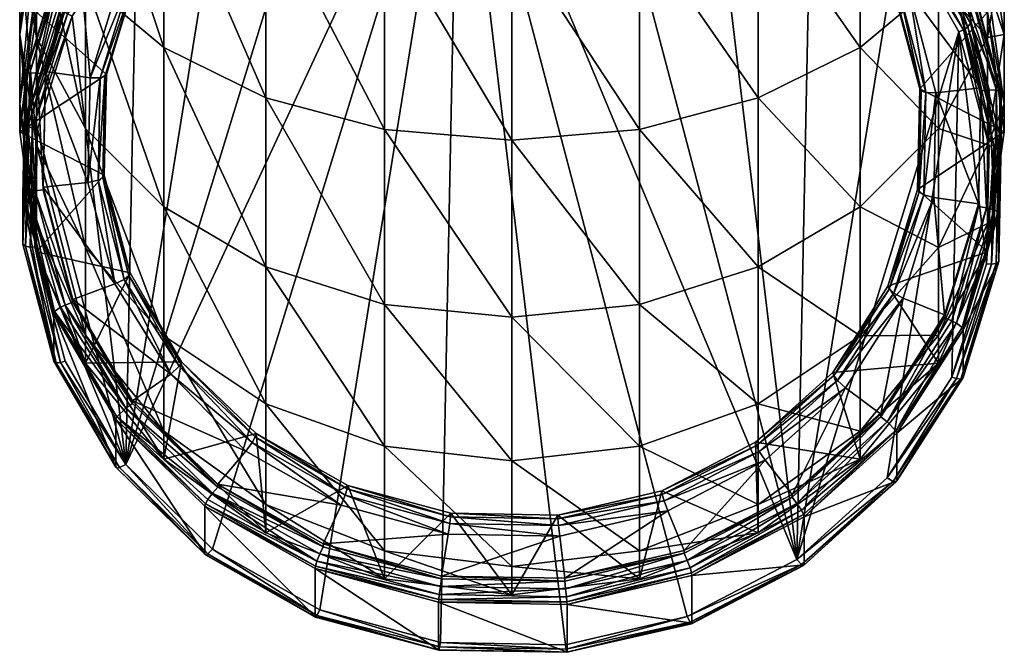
# Model space of a CAD drawing. Extents: x -0.021 to 0.183, y -0.158 to 0.132.
# Tile 1 of 256: x -0.012 to 0.012, y -0.158 to -0.142. Entities that reach past the tile are written whole.
import ezdxf

# ---------------------------------------------------------------- set-up
doc = ezdxf.new("R2010")
doc.units = 0
doc.layers.add('mesh', color=7, linetype='CONTINUOUS')

msp = doc.modelspace()

# ---------------------------------------------------------------- meshes
at = {"layer": 'mesh'}
mesh = msp.add_polyface(dxfattribs=at)
corners = [(-0.010102, -0.140987, 0.204974), (-0.010934, -0.143766, 0.205773), (-0.010102, -0.141056, 0.204786), (-0.010934, -0.143698, 0.205961), (-0.011154, -0.142256, 0.205861), (-0.009955, -0.138852, 0.206751), (-0.011154, -0.141572, 0.207741), (-0.009955, -0.139536, 0.204872), (-0.009955, -0.1376, 0.209437), (-0.011154, -0.140106, 0.210884), (-0.011563, -0.14449, 0.208803), (-0.011563, -0.142796, 0.212437), (-0.011154, -0.145485, 0.21399), (-0.011563, -0.140496, 0.215721), (-0.011154, -0.142875, 0.217717), (-0.011154, -0.138117, 0.213724), (-0.009955, -0.1359, 0.211864), (-0.009955, -0.145092, 0.219577), (-0.011154, -0.139658, 0.220935), (-0.009955, -0.141518, 0.223152), (-0.011563, -0.137661, 0.218556), (-0.011154, -0.135665, 0.216176), (-0.011154, -0.13593, 0.223545), (-0.009955, -0.137377, 0.226051), (-0.011563, -0.134377, 0.220855), (-0.009846, -0.143852, 0.206017), (-0.010286, -0.14098, 0.204759), (-0.011132, -0.143738, 0.205763), (-0.010561, -0.14097, 0.204436), (-0.011403, -0.143761, 0.20558), (-0.011429, -0.143799, 0.205465), (-0.010537, -0.140938, 0.204553), (-0.008943, -0.138449, 0.203518), (-0.008923, -0.138423, 0.203637), (-0.011314, -0.143734, 0.205694), (-0.010455, -0.140933, 0.204674), (-0.008853, -0.138436, 0.203765), (-0.008709, -0.138522, 0.203864), (-0.010561, -0.142133, 0.201241), (-0.008943, -0.139612, 0.200323), (-0.008709, -0.139891, 0.200105), (-0.010397, -0.142294, 0.201007), (-0.010286, -0.142349, 0.201), (-0.008853, -0.139761, 0.200126), (-0.010503, -0.14222, 0.201076), (-0.008728, -0.141414, 0.205555), (-0.009451, -0.143771, 0.206413)]
mesh.append_faces([[corners[k] for k in face] for face in [(0, 1, 2, 2), (3, 1, 0, 0), (4, 5, 6, 6), (7, 5, 4, 4), (8, 6, 5, 5), (9, 6, 8, 8), (9, 10, 6, 6), (11, 10, 9, 9), (12, 13, 14, 14), (11, 15, 13, 13), (9, 15, 11, 11), (9, 16, 15, 15), (8, 16, 9, 9), (17, 18, 19, 19), (14, 18, 17, 17), (14, 20, 18, 18), (13, 20, 14, 14), (13, 21, 20, 20), (15, 21, 13, 13), (19, 22, 23, 23), (18, 22, 19, 19), (20, 24, 18, 18), (25, 3, 0, 0), (1, 26, 2, 2), (1, 27, 26, 26), (28, 29, 30, 30), (28, 31, 29, 29), (32, 31, 28, 28), (32, 33, 31, 31), (31, 34, 29, 29), (31, 35, 34, 34), (33, 35, 31, 31), (33, 36, 35, 35), (36, 37, 35, 35), (35, 27, 34, 34), (35, 26, 27, 27), (37, 26, 35, 35), (38, 32, 28, 28), (39, 32, 38, 38), (40, 41, 42, 42), (43, 44, 41, 41), (43, 38, 44, 44), (43, 39, 38, 38), (45, 4, 46, 46), (45, 7, 4, 4)]])
mesh = msp.add_polyface(dxfattribs=at)
corners = [(0.007609, -0.136864, 0.203473), (0.007609, -0.136932, 0.203285), (0.009691, -0.138896, 0.204213), (0.009691, -0.138964, 0.204025), (0.008922, -0.143115, 0.225056), (0.006437, -0.139573, 0.229855), (0.008922, -0.13862, 0.228204), (0.006437, -0.144341, 0.226517), (0.003543, -0.140173, 0.230893), (0.003543, -0.145112, 0.227435), (0.000437, -0.140377, 0.231248), (0.006437, -0.134298, 0.232315), (0.003543, -0.134708, 0.233442), (0.000437, -0.134848, 0.233826), (0.008484, -0.139596, 0.204893), (0.008512, -0.139632, 0.204735), (0.009747, -0.141743, 0.205675), (0.006695, -0.137859, 0.204089), (0.006674, -0.137829, 0.20425), (0.004452, -0.136588, 0.203627), (0.004438, -0.136562, 0.203789), (0.008608, -0.139618, 0.204566), (0.009778, -0.141786, 0.205519), (0.00677, -0.137823, 0.203912), (0.0045, -0.136537, 0.203444), (0.006923, -0.137672, 0.203767), (0.008806, -0.139509, 0.204436), (0.004598, -0.136354, 0.203288), (0.007734, -0.136785, 0.203232), (0.009852, -0.138853, 0.203984), (0.01009, -0.138773, 0.20369), (0.007905, -0.136645, 0.20299), (0.007921, -0.136667, 0.20287), (0.010043, -0.13876, 0.203828), (0.007849, -0.136671, 0.203123), (0.007921, -0.13783, 0.199675), (0.010094, -0.139951, 0.200447), (0.007734, -0.138153, 0.199473), (0.005167, -0.136558, 0.19892), (0.005118, -0.136671, 0.198934), (0.007849, -0.137996, 0.199483), (0.009893, -0.140191, 0.200219), (0.010001, -0.140096, 0.200248), (0.005213, -0.136428, 0.198968), (0.007905, -0.13789, 0.199568), (0.005238, -0.13631, 0.199122), (0.007383, -0.155595, 0.205821), (0.002183, -0.135876, 0.198644), (-0.00087, -0.135822, 0.198625), (0.008922, -0.137201, 0.204022)]
mesh.append_faces([[corners[k] for k in face] for face in [(0, 1, 2, 2), (2, 1, 3, 3), (4, 5, 6, 6), (7, 8, 5, 5), (9, 10, 8, 8), (5, 11, 6, 6), (8, 12, 5, 5), (10, 13, 8, 8), (14, 15, 16, 16), (14, 17, 15, 15), (18, 17, 14, 14), (18, 19, 17, 17), (20, 19, 18, 18), (15, 21, 22, 22), (15, 23, 21, 21), (17, 23, 15, 15), (17, 24, 23, 23), (19, 24, 17, 17), (21, 25, 26, 26), (23, 25, 21, 21), (23, 27, 25, 25), (24, 27, 23, 23), (25, 2, 26, 26), (25, 0, 2, 2), (27, 0, 25, 25), (1, 28, 29, 29), (30, 31, 32, 32), (30, 33, 31, 31), (33, 34, 31, 31), (33, 28, 34, 34), (33, 29, 28, 28), (35, 30, 32, 32), (36, 30, 35, 35), (37, 38, 39, 39), (37, 40, 38, 38), (41, 40, 37, 37), (41, 42, 40, 40), (40, 43, 38, 38), (40, 44, 43, 43), (42, 44, 40, 40), (44, 35, 45, 45), (42, 35, 44, 44), (42, 36, 35, 35), (46, 47, 48, 48), (14, 49, 18, 18)]])
mesh = msp.add_polyface(dxfattribs=at)
corners = [(-0.010102, -0.140987, 0.204974), (-0.010102, -0.141056, 0.204786), (-0.008552, -0.138571, 0.204095), (-0.002669, -0.149375, 0.223171), (-0.005563, -0.144341, 0.226517), (-0.002669, -0.145112, 0.227435), (-0.005563, -0.148457, 0.222401), (-0.008048, -0.143115, 0.225056), (-0.008048, -0.146996, 0.221175), (-0.009955, -0.141518, 0.223152), (-0.009955, -0.145092, 0.219577), (0.000437, -0.149689, 0.223434), (0.000437, -0.145375, 0.227748), (-0.002669, -0.140173, 0.230893), (-0.005563, -0.139573, 0.229855), (-0.008048, -0.13862, 0.228204), (-0.009955, -0.137377, 0.226051), (0.000437, -0.140377, 0.231248), (-0.00738, -0.139314, 0.204791), (-0.008759, -0.141457, 0.205399), (-0.007406, -0.139349, 0.204632), (-0.008728, -0.141414, 0.205555), (-0.009485, -0.143822, 0.20626), (-0.009451, -0.143771, 0.206413), (-0.009534, -0.146283, 0.207156), (-0.0095, -0.146224, 0.207306), (-0.008904, -0.148672, 0.208025), (-0.008869, -0.141464, 0.205238), (-0.0075, -0.139331, 0.204461), (-0.009603, -0.143858, 0.206109), (-0.009653, -0.146348, 0.207015), (-0.009016, -0.148766, 0.207895), (-0.009094, -0.141401, 0.205125), (-0.007693, -0.139216, 0.204329), (-0.009846, -0.143852, 0.206017), (-0.010286, -0.14098, 0.204759), (-0.008709, -0.138522, 0.203864), (-0.008709, -0.139891, 0.200105), (-0.008853, -0.139761, 0.200126), (-0.010397, -0.142294, 0.201007), (-0.00658, -0.1378, 0.199372), (-0.008978, -0.153274, 0.204977), (-0.006509, -0.1379, 0.199381), (-0.004244, -0.156823, 0.206269), (-0.001309, -0.157619, 0.206558), (-0.00087, -0.135822, 0.198625), (-0.003835, -0.136512, 0.198876), (-0.010286, -0.142349, 0.201), (-0.009955, -0.139536, 0.204872)]
mesh.append_faces([[corners[k] for k in face] for face in [(0, 1, 2, 2), (3, 4, 5, 5), (6, 7, 4, 4), (8, 7, 6, 6), (8, 9, 7, 7), (10, 9, 8, 8), (11, 5, 12, 12), (5, 13, 12, 12), (5, 14, 13, 13), (4, 14, 5, 5), (4, 15, 14, 14), (7, 15, 4, 4), (7, 16, 15, 15), (9, 16, 7, 7), (12, 13, 17, 17), (18, 19, 20, 20), (21, 19, 18, 18), (21, 22, 19, 19), (23, 22, 21, 21), (23, 24, 22, 22), (25, 24, 23, 23), (25, 26, 24, 24), (20, 27, 28, 28), (19, 27, 20, 20), (19, 29, 27, 27), (22, 29, 19, 19), (22, 30, 29, 29), (24, 30, 22, 22), (24, 31, 30, 30), (28, 32, 33, 33), (27, 32, 28, 28), (27, 34, 32, 32), (29, 34, 27, 27), (32, 2, 33, 33), (32, 0, 2, 2), (34, 0, 32, 32), (1, 35, 36, 36), (37, 38, 39, 39), (40, 38, 37, 37), (41, 42, 37, 37), (43, 44, 45, 45), (46, 41, 45, 45), (46, 42, 41, 41), (37, 47, 41, 41), (18, 48, 21, 21)]])
mesh = msp.add_polyface(dxfattribs=at)
corners = [(-0.006735, -0.153758, 0.209622), (-0.004164, -0.155283, 0.209965), (-0.006735, -0.153827, 0.209434), (-0.004164, -0.155215, 0.210153), (-0.005563, -0.15494, 0.210478), (-0.008048, -0.152464, 0.211705), (-0.005563, -0.154256, 0.212357), (0.000437, -0.153188, 0.218437), (0.000437, -0.155766, 0.212907), (-0.002669, -0.152834, 0.218232), (-0.005563, -0.151796, 0.217633), (-0.002669, -0.155382, 0.212767), (-0.002669, -0.149375, 0.223171), (-0.005563, -0.148457, 0.222401), (-0.008048, -0.146996, 0.221175), (0.000437, -0.149689, 0.223434), (-0.002669, -0.145112, 0.227435), (-0.005563, -0.144341, 0.226517), (-0.0058, -0.15252, 0.209597), (-0.005821, -0.1526, 0.209455), (-0.007615, -0.150779, 0.208892), (-0.003577, -0.153871, 0.209917), (-0.003564, -0.153786, 0.210058), (-0.001061, -0.154552, 0.210165), (-0.001056, -0.154466, 0.210306), (0.001558, -0.154599, 0.210182), (-0.003626, -0.154027, 0.20981), (-0.005896, -0.152741, 0.209342), (-0.001079, -0.154717, 0.210061), (0.001572, -0.154764, 0.210078), (-0.003724, -0.154267, 0.209808), (-0.006049, -0.15295, 0.209328), (-0.001115, -0.154974, 0.210065), (0.001599, -0.155022, 0.210083), (-0.00686, -0.153974, 0.209488), (-0.004244, -0.155455, 0.210027), (-0.007047, -0.154297, 0.209286), (-0.007031, -0.154236, 0.209393), (-0.004354, -0.155753, 0.209945), (-0.006975, -0.154131, 0.209478), (-0.004318, -0.155636, 0.210026), (-0.00087, -0.135822, 0.198625), (-0.00686, -0.155342, 0.205729), (-0.004244, -0.156823, 0.206269), (-0.008978, -0.153274, 0.204977), (-0.002669, -0.156066, 0.210888), (-0.008048, -0.153148, 0.209826)]
mesh.append_faces([[corners[k] for k in face] for face in [(0, 1, 2, 2), (3, 1, 0, 0), (4, 5, 6, 6), (7, 8, 9, 9), (10, 11, 6, 6), (9, 11, 10, 10), (9, 8, 11, 11), (9, 12, 7, 7), (9, 13, 12, 12), (10, 13, 9, 9), (10, 14, 13, 13), (7, 12, 15, 15), (12, 16, 15, 15), (13, 17, 12, 12), (18, 19, 20, 20), (18, 21, 19, 19), (22, 21, 18, 18), (22, 23, 21, 21), (24, 23, 22, 22), (24, 25, 23, 23), (19, 26, 27, 27), (21, 26, 19, 19), (21, 28, 26, 26), (23, 28, 21, 21), (23, 29, 28, 28), (27, 30, 31, 31), (26, 30, 27, 27), (26, 32, 30, 30), (28, 32, 26, 26), (28, 33, 32, 32), (30, 0, 31, 31), (30, 3, 0, 0), (32, 3, 30, 30), (1, 34, 2, 2), (1, 35, 34, 34), (36, 37, 38, 38), (37, 39, 40, 40), (39, 34, 40, 40), (34, 35, 40, 40), (41, 42, 43, 43), (41, 44, 42, 42), (22, 45, 24, 24), (22, 4, 45, 45), (18, 4, 22, 22), (18, 46, 4, 4)]])
mesh = msp.add_polyface(dxfattribs=at)
corners = [(0.007264, -0.154007, 0.209713), (0.007264, -0.154076, 0.209525), (0.004636, -0.155371, 0.210209), (0.006437, -0.15494, 0.210478), (0.003543, -0.155382, 0.212767), (0.006437, -0.154256, 0.212357), (0.000437, -0.153188, 0.218437), (0.000437, -0.155766, 0.212907), (0.003543, -0.152834, 0.218232), (0.006437, -0.151796, 0.217633), (0.008922, -0.152464, 0.211705), (0.003543, -0.149375, 0.223171), (0.006437, -0.148457, 0.222401), (0.000437, -0.149689, 0.223434), (0.003543, -0.145112, 0.227435), (0.000437, -0.145375, 0.227748), (0.001555, -0.154512, 0.210322), (0.001558, -0.154599, 0.210182), (-0.001056, -0.154466, 0.210306), (0.004101, -0.154007, 0.209967), (0.004088, -0.153922, 0.210108), (0.006394, -0.152817, 0.209534), (0.006373, -0.152736, 0.209676), (0.008281, -0.15111, 0.208912), (0.001572, -0.154764, 0.210078), (-0.001061, -0.154552, 0.210165), (0.004145, -0.154165, 0.20986), (0.006465, -0.152961, 0.209422), (0.008374, -0.151233, 0.208793), (0.001599, -0.155022, 0.210083), (-0.001079, -0.154717, 0.210061), (0.004234, -0.154409, 0.209859), (0.006611, -0.153175, 0.20941), (0.008567, -0.151406, 0.208766), (0.007383, -0.154227, 0.20958), (0.004709, -0.155615, 0.210085), (0.004819, -0.15598, 0.209899), (0.007546, -0.154496, 0.209487), (0.007561, -0.154556, 0.209381), (0.004809, -0.155916, 0.210004), (0.007492, -0.154388, 0.209571), (0.004776, -0.155798, 0.210084), (-0.00087, -0.135822, 0.198625), (0.001744, -0.157673, 0.206578), (0.004709, -0.156983, 0.206326), (-0.001309, -0.157619, 0.206558), (0.007383, -0.155595, 0.205821), (0.003543, -0.156066, 0.210888), (0.000437, -0.15645, 0.211028)]
mesh.append_faces([[corners[k] for k in face] for face in [(0, 1, 2, 2), (3, 4, 5, 5), (6, 4, 7, 7), (8, 4, 6, 6), (8, 5, 4, 4), (9, 5, 8, 8), (9, 10, 5, 5), (9, 11, 12, 12), (8, 11, 9, 9), (8, 13, 11, 11), (6, 13, 8, 8), (11, 14, 12, 12), (13, 15, 11, 11), (16, 17, 18, 18), (16, 19, 17, 17), (20, 19, 16, 16), (20, 21, 19, 19), (22, 21, 20, 20), (22, 23, 21, 21), (17, 24, 25, 25), (17, 26, 24, 24), (19, 26, 17, 17), (19, 27, 26, 26), (21, 27, 19, 19), (21, 28, 27, 27), (24, 29, 30, 30), (24, 31, 29, 29), (26, 31, 24, 24), (26, 32, 31, 31), (27, 32, 26, 26), (27, 33, 32, 32), (32, 2, 31, 31), (32, 0, 2, 2), (1, 34, 35, 35), (36, 37, 38, 38), (39, 40, 37, 37), (41, 34, 40, 40), (41, 35, 34, 34), (42, 43, 44, 44), (42, 45, 43, 43), (46, 42, 44, 44), (20, 3, 22, 22), (20, 47, 3, 3), (16, 47, 20, 20), (18, 48, 16, 16)]])
mesh = msp.add_polyface(dxfattribs=at)
corners = [(0.011865, -0.144103, 0.206108), (0.011143, -0.141433, 0.204924), (0.011865, -0.144172, 0.20592), (0.011143, -0.141365, 0.205112), (0.012028, -0.145485, 0.21399), (0.012028, -0.147409, 0.209865), (0.010829, -0.147992, 0.215437), (0.010829, -0.145092, 0.219577), (0.008922, -0.146996, 0.221175), (0.010829, -0.141518, 0.223152), (0.012028, -0.142875, 0.217717), (0.008922, -0.143115, 0.225056), (0.006437, -0.144341, 0.226517), (0.006437, -0.148457, 0.222401), (0.003543, -0.145112, 0.227435), (0.003543, -0.149375, 0.223171), (0.000437, -0.145375, 0.227748), (0.006437, -0.139573, 0.229855), (0.003543, -0.140173, 0.230893), (0.000437, -0.140377, 0.231248), (0.010325, -0.146577, 0.207434), (0.010359, -0.146637, 0.207284), (0.009602, -0.148934, 0.208292), (0.010408, -0.144176, 0.206389), (0.010374, -0.144124, 0.206542), (0.009778, -0.141786, 0.205519), (0.009747, -0.141743, 0.205675), (0.010528, -0.144216, 0.206239), (0.010477, -0.146706, 0.207146), (0.00989, -0.141798, 0.205359), (0.010772, -0.144219, 0.20615), (0.010721, -0.14677, 0.207079), (0.010119, -0.141742, 0.205249), (0.011808, -0.146924, 0.207135), (0.011329, -0.141365, 0.204899), (0.012064, -0.144151, 0.205913), (0.012247, -0.144153, 0.205846), (0.011501, -0.141323, 0.204816), (0.012064, -0.145519, 0.202154), (0.011442, -0.142683, 0.201149), (0.011329, -0.142733, 0.20114), (0.012184, -0.145497, 0.202173), (0.01155, -0.142612, 0.201219), (0.007383, -0.155595, 0.205821), (0.007734, -0.138153, 0.199473), (0.005118, -0.136671, 0.198934), (0.002183, -0.135876, 0.198644), (0.012006, -0.148388, 0.203198), (0.009893, -0.140191, 0.200219), (0.009583, -0.153604, 0.205097), (0.01116, -0.151146, 0.204202), (0.012028, -0.148093, 0.207986), (0.012028, -0.142256, 0.205861), (0.012437, -0.145174, 0.206924)]
mesh.append_faces([[corners[k] for k in face] for face in [(0, 1, 2, 2), (3, 1, 0, 0), (4, 5, 6, 6), (6, 7, 4, 4), (6, 8, 7, 7), (7, 9, 10, 10), (7, 11, 9, 9), (8, 11, 7, 7), (8, 12, 11, 11), (13, 12, 8, 8), (13, 14, 12, 12), (15, 16, 14, 14), (12, 17, 11, 11), (14, 18, 12, 12), (16, 19, 14, 14), (20, 21, 22, 22), (20, 23, 21, 21), (24, 23, 20, 20), (24, 25, 23, 23), (26, 25, 24, 24), (21, 27, 28, 28), (23, 27, 21, 21), (23, 29, 27, 27), (25, 29, 23, 23), (28, 30, 31, 31), (27, 30, 28, 28), (27, 32, 30, 30), (29, 32, 27, 27), (30, 33, 31, 31), (30, 0, 33, 33), (32, 0, 30, 30), (32, 3, 0, 0), (1, 34, 35, 35), (36, 34, 37, 37), (38, 39, 40, 40), (41, 42, 39, 39), (43, 44, 45, 45), (45, 46, 43, 43), (47, 38, 40, 40), (43, 48, 44, 44), (43, 40, 48, 48), (49, 50, 40, 40), (22, 51, 20, 20), (24, 52, 26, 26), (20, 53, 24, 24)]])
mesh = msp.add_polyface(dxfattribs=at)
corners = [(0.011143, -0.141365, 0.205112), (0.009691, -0.138964, 0.204025), (0.011143, -0.141433, 0.204924), (0.009691, -0.138896, 0.204213), (0.008922, -0.137201, 0.204022), (0.010829, -0.138852, 0.206751), (0.008922, -0.136516, 0.205901), (0.010829, -0.139536, 0.204872), (0.012028, -0.141572, 0.207741), (0.012028, -0.142256, 0.205861), (0.012028, -0.140106, 0.210884), (0.010829, -0.1376, 0.209437), (0.012028, -0.138117, 0.213724), (0.010829, -0.1359, 0.211864), (0.012437, -0.140496, 0.215721), (0.012437, -0.142796, 0.212437), (0.012437, -0.137661, 0.218556), (0.012028, -0.139658, 0.220935), (0.012028, -0.142875, 0.217717), (0.010829, -0.141518, 0.223152), (0.012028, -0.13593, 0.223545), (0.010829, -0.137377, 0.226051), (0.008922, -0.13862, 0.228204), (0.008922, -0.143115, 0.225056), (0.009747, -0.141743, 0.205675), (0.008512, -0.139632, 0.204735), (0.009778, -0.141786, 0.205519), (0.008608, -0.139618, 0.204566), (0.00989, -0.141798, 0.205359), (0.008806, -0.139509, 0.204436), (0.010119, -0.141742, 0.205249), (0.007609, -0.136932, 0.203285), (0.009852, -0.138853, 0.203984), (0.011329, -0.141365, 0.204899), (0.011609, -0.141365, 0.204579), (0.011585, -0.141332, 0.204696), (0.01009, -0.138773, 0.20369), (0.010043, -0.13876, 0.203828), (0.011501, -0.141323, 0.204816), (0.010094, -0.139951, 0.200447), (0.011609, -0.142527, 0.201384), (0.011329, -0.142733, 0.20114), (0.011442, -0.142683, 0.201149), (0.009893, -0.140191, 0.200219), (0.010001, -0.140096, 0.200248), (0.01155, -0.142612, 0.201219), (0.008484, -0.139596, 0.204893)]
mesh.append_faces([[corners[k] for k in face] for face in [(0, 1, 2, 2), (3, 1, 0, 0), (4, 5, 6, 6), (7, 5, 4, 4), (7, 8, 5, 5), (9, 8, 7, 7), (10, 5, 8, 8), (11, 5, 10, 10), (11, 6, 5, 5), (11, 12, 13, 13), (10, 12, 11, 11), (10, 14, 12, 12), (15, 14, 10, 10), (14, 16, 12, 12), (14, 17, 16, 16), (18, 17, 14, 14), (18, 19, 17, 17), (17, 20, 16, 16), (17, 21, 20, 20), (19, 21, 17, 17), (19, 22, 21, 21), (23, 22, 19, 19), (24, 25, 26, 26), (26, 27, 28, 28), (28, 29, 30, 30), (27, 29, 28, 28), (29, 0, 30, 30), (29, 3, 0, 0), (31, 32, 1, 1), (1, 33, 2, 2), (1, 32, 33, 33), (34, 35, 36, 36), (35, 37, 36, 36), (35, 38, 37, 37), (38, 32, 37, 37), (38, 33, 32, 32), (39, 34, 36, 36), (40, 34, 39, 39), (41, 42, 43, 43), (42, 44, 43, 43), (42, 45, 44, 44), (45, 39, 44, 44), (45, 40, 39, 39), (46, 7, 4, 4), (24, 7, 46, 46), (24, 9, 7, 7)]])
mesh = msp.add_polyface(dxfattribs=at)
corners = [(0.011808, -0.146924, 0.207135), (0.011865, -0.144172, 0.20592), (0.011808, -0.146992, 0.206947), (0.011865, -0.144103, 0.206108), (0.012028, -0.142256, 0.205861), (0.012437, -0.14449, 0.208803), (0.012028, -0.141572, 0.207741), (0.012437, -0.145174, 0.206924), (0.012028, -0.147409, 0.209865), (0.012028, -0.148093, 0.207986), (0.012028, -0.145485, 0.21399), (0.012437, -0.142796, 0.212437), (0.012028, -0.140106, 0.210884), (0.012028, -0.142875, 0.217717), (0.012437, -0.140496, 0.215721), (0.010829, -0.145092, 0.219577), (0.012006, -0.14702, 0.206957), (0.012064, -0.144151, 0.205913), (0.011143, -0.141433, 0.204924), (0.012362, -0.144222, 0.205619), (0.011585, -0.141332, 0.204696), (0.011609, -0.141365, 0.204579), (0.012337, -0.144183, 0.205734), (0.012303, -0.147165, 0.206691), (0.012277, -0.14712, 0.206803), (0.011501, -0.141323, 0.204816), (0.012247, -0.144153, 0.205846), (0.012188, -0.147068, 0.206907), (0.011411, -0.149943, 0.20783), (0.011329, -0.141365, 0.204899), (0.011271, -0.149832, 0.207954), (0.011609, -0.142527, 0.201384), (0.012362, -0.145385, 0.202424), (0.012303, -0.148328, 0.203496), (0.012064, -0.145519, 0.202154), (0.012184, -0.145497, 0.202173), (0.011442, -0.142683, 0.201149), (0.012006, -0.148388, 0.203198), (0.012126, -0.148397, 0.203229), (0.012299, -0.145454, 0.202254), (0.01155, -0.142612, 0.201219), (0.01224, -0.148382, 0.203319), (0.010374, -0.144124, 0.206542), (0.010325, -0.146577, 0.207434)]
mesh.append_faces([[corners[k] for k in face] for face in [(0, 1, 2, 2), (3, 1, 0, 0), (4, 5, 6, 6), (7, 5, 4, 4), (7, 8, 5, 5), (9, 8, 7, 7), (10, 5, 8, 8), (11, 5, 10, 10), (11, 6, 5, 5), (12, 6, 11, 11), (11, 13, 14, 14), (10, 13, 11, 11), (10, 15, 13, 13), (1, 16, 2, 2), (1, 17, 16, 16), (18, 17, 1, 1), (19, 20, 21, 21), (19, 22, 20, 20), (23, 22, 19, 19), (23, 24, 22, 22), (22, 25, 20, 20), (22, 26, 25, 25), (24, 26, 22, 22), (24, 27, 26, 26), (28, 27, 24, 24), (26, 17, 29, 29), (27, 17, 26, 26), (27, 16, 17, 17), (30, 16, 27, 27), (31, 19, 21, 21), (32, 19, 31, 31), (32, 23, 19, 19), (33, 23, 32, 32), (34, 35, 36, 36), (37, 35, 34, 34), (37, 38, 35, 35), (35, 39, 40, 40), (38, 39, 35, 35), (38, 41, 39, 39), (39, 31, 40, 40), (39, 32, 31, 31), (41, 32, 39, 39), (41, 33, 32, 32), (42, 7, 4, 4), (43, 9, 7, 7)]])
mesh = msp.add_polyface(dxfattribs=at)
corners = [(-0.010934, -0.143698, 0.205961), (-0.010991, -0.146587, 0.206799), (-0.010934, -0.143766, 0.205773), (-0.010991, -0.146518, 0.206987), (-0.010269, -0.149325, 0.207796), (-0.011154, -0.148093, 0.207986), (-0.011563, -0.14449, 0.208803), (-0.011154, -0.147409, 0.209865), (-0.011563, -0.145174, 0.206924), (-0.011154, -0.141572, 0.207741), (-0.011154, -0.142256, 0.205861), (-0.011563, -0.142796, 0.212437), (-0.011154, -0.145485, 0.21399), (-0.009955, -0.147992, 0.215437), (-0.011154, -0.142875, 0.217717), (-0.009955, -0.145092, 0.219577), (-0.011563, -0.140496, 0.215721), (-0.009603, -0.143858, 0.206109), (-0.009898, -0.146403, 0.206945), (-0.009846, -0.143852, 0.206017), (-0.009653, -0.146348, 0.207015), (-0.009245, -0.148879, 0.207847), (-0.011132, -0.143738, 0.205763), (-0.01119, -0.146608, 0.206807), (-0.011429, -0.143799, 0.205465), (-0.011462, -0.146698, 0.206649), (-0.011488, -0.146742, 0.206537), (-0.011403, -0.143761, 0.20558), (-0.011373, -0.146649, 0.206755), (-0.011314, -0.143734, 0.205694), (-0.011488, -0.147905, 0.203342), (-0.011429, -0.144962, 0.20227), (-0.010561, -0.14097, 0.204436), (-0.010561, -0.142133, 0.201241), (-0.011132, -0.145106, 0.202004), (-0.011252, -0.145081, 0.202022), (-0.01131, -0.14798, 0.203077), (-0.010286, -0.142349, 0.201), (-0.010397, -0.142294, 0.201007), (-0.011425, -0.147961, 0.203166), (-0.011366, -0.145034, 0.2021), (-0.010503, -0.14222, 0.201076), (-0.008978, -0.153274, 0.204977), (-0.0095, -0.146224, 0.207306), (-0.009451, -0.143771, 0.206413)]
mesh.append_faces([[corners[k] for k in face] for face in [(0, 1, 2, 2), (3, 1, 0, 0), (3, 4, 1, 1), (5, 6, 7, 7), (8, 6, 5, 5), (8, 9, 6, 6), (10, 9, 8, 8), (11, 7, 6, 6), (12, 7, 11, 11), (13, 14, 15, 15), (12, 14, 13, 13), (11, 16, 12, 12), (17, 18, 19, 19), (20, 18, 17, 17), (20, 21, 18, 18), (18, 0, 19, 19), (18, 3, 0, 0), (21, 3, 18, 18), (1, 22, 2, 2), (1, 23, 22, 22), (24, 25, 26, 26), (24, 27, 25, 25), (27, 28, 25, 25), (27, 29, 28, 28), (29, 23, 28, 28), (29, 22, 23, 23), (30, 24, 26, 26), (31, 24, 30, 30), (31, 32, 24, 24), (33, 32, 31, 31), (34, 35, 36, 36), (37, 35, 34, 34), (37, 38, 35, 35), (35, 39, 36, 36), (35, 40, 39, 39), (38, 40, 35, 35), (38, 41, 40, 40), (40, 30, 39, 39), (40, 31, 30, 30), (41, 31, 40, 40), (41, 33, 31, 31), (42, 37, 34, 34), (43, 8, 5, 5), (44, 8, 43, 43), (44, 10, 8, 8)]])
mesh = msp.add_polyface(dxfattribs=at)
corners = [(0.007264, -0.154007, 0.209713), (0.009427, -0.152119, 0.208813), (0.007264, -0.154076, 0.209525), (0.009427, -0.15205, 0.209001), (0.010977, -0.149703, 0.207934), (0.008922, -0.153148, 0.209826), (0.008922, -0.152464, 0.211705), (0.010829, -0.150812, 0.208976), (0.006437, -0.154256, 0.212357), (0.006437, -0.15494, 0.210478), (0.008922, -0.150144, 0.216679), (0.006437, -0.151796, 0.217633), (0.010829, -0.150128, 0.210855), (0.008254, -0.151035, 0.209057), (0.008281, -0.15111, 0.208912), (0.006373, -0.152736, 0.209676), (0.008374, -0.151233, 0.208793), (0.006394, -0.152817, 0.209534), (0.008567, -0.151406, 0.208766), (0.006465, -0.152961, 0.209422), (0.009968, -0.149221, 0.207971), (0.006611, -0.153175, 0.20941), (0.007383, -0.154227, 0.20958), (0.009583, -0.152236, 0.208856), (0.01116, -0.149778, 0.207961), (0.009817, -0.152514, 0.208638), (0.009797, -0.152458, 0.208746), (0.011411, -0.149943, 0.20783), (0.007561, -0.154556, 0.209381), (0.007546, -0.154496, 0.209487), (0.007492, -0.154388, 0.209571), (0.011271, -0.149832, 0.207954), (0.011435, -0.151156, 0.204525), (0.011435, -0.149993, 0.20772), (0.009817, -0.153677, 0.205443), (0.007561, -0.155719, 0.206186), (0.009583, -0.153604, 0.205097), (0.011271, -0.151183, 0.204243), (0.01116, -0.151146, 0.204202), (0.009727, -0.153691, 0.205196), (0.007383, -0.155595, 0.205821), (0.007492, -0.155713, 0.205932), (0.011377, -0.151196, 0.204343), (0.009797, -0.153704, 0.205324), (0.007546, -0.155741, 0.206065), (0.011329, -0.142733, 0.20114)]
mesh.append_faces([[corners[k] for k in face] for face in [(0, 1, 2, 2), (3, 1, 0, 0), (3, 4, 1, 1), (5, 6, 7, 7), (5, 8, 6, 6), (9, 8, 5, 5), (10, 6, 11, 11), (10, 12, 6, 6), (13, 14, 15, 15), (14, 16, 17, 17), (16, 18, 19, 19), (20, 3, 18, 18), (18, 0, 21, 21), (18, 3, 0, 0), (1, 22, 2, 2), (1, 23, 22, 22), (4, 23, 1, 1), (4, 24, 23, 23), (25, 26, 27, 27), (28, 26, 25, 25), (28, 29, 26, 26), (29, 30, 26, 26), (26, 23, 31, 31), (30, 23, 26, 26), (30, 22, 23, 23), (32, 25, 33, 33), (34, 25, 32, 32), (34, 28, 25, 25), (35, 28, 34, 34), (36, 37, 38, 38), (36, 39, 37, 37), (40, 39, 36, 36), (40, 41, 39, 39), (39, 42, 37, 37), (39, 43, 42, 42), (41, 43, 39, 39), (41, 44, 43, 43), (43, 32, 42, 42), (43, 34, 32, 32), (44, 34, 43, 43), (44, 35, 34, 34), (36, 45, 40, 40), (13, 5, 7, 7), (15, 5, 13, 13), (15, 9, 5, 5)]])
mesh = msp.add_polyface(dxfattribs=at)
corners = [(0.010977, -0.149634, 0.208122), (0.010977, -0.149703, 0.207934), (0.009427, -0.15205, 0.209001), (0.011808, -0.146992, 0.206947), (0.011808, -0.146924, 0.207135), (0.012028, -0.148093, 0.207986), (0.010829, -0.150128, 0.210855), (0.012028, -0.147409, 0.209865), (0.010829, -0.150812, 0.208976), (0.008922, -0.152464, 0.211705), (0.010829, -0.147992, 0.215437), (0.008922, -0.150144, 0.216679), (0.008922, -0.146996, 0.221175), (0.006437, -0.148457, 0.222401), (0.006437, -0.151796, 0.217633), (0.008254, -0.151035, 0.209057), (0.009633, -0.149002, 0.208145), (0.008281, -0.15111, 0.208912), (0.009602, -0.148934, 0.208292), (0.010359, -0.146637, 0.207284), (0.009743, -0.1491, 0.208017), (0.008374, -0.151233, 0.208793), (0.010477, -0.146706, 0.207146), (0.009968, -0.149221, 0.207971), (0.008567, -0.151406, 0.208766), (0.010721, -0.14677, 0.207079), (0.01116, -0.149778, 0.207961), (0.012006, -0.14702, 0.206957), (0.011435, -0.149993, 0.20772), (0.012277, -0.14712, 0.206803), (0.012303, -0.147165, 0.206691), (0.011411, -0.149943, 0.20783), (0.009817, -0.152514, 0.208638), (0.011271, -0.149832, 0.207954), (0.012188, -0.147068, 0.206907), (0.009797, -0.152458, 0.208746), (0.009583, -0.152236, 0.208856), (0.012303, -0.148328, 0.203496), (0.011435, -0.151156, 0.204525), (0.01116, -0.151146, 0.204202), (0.012126, -0.148397, 0.203229), (0.012006, -0.148388, 0.203198), (0.011271, -0.151183, 0.204243), (0.01224, -0.148382, 0.203319), (0.011377, -0.151196, 0.204343), (0.011329, -0.142733, 0.20114)]
mesh.append_faces([[corners[k] for k in face] for face in [(0, 1, 2, 2), (0, 3, 1, 1), (4, 3, 0, 0), (5, 6, 7, 7), (8, 6, 5, 5), (8, 9, 6, 6), (10, 6, 11, 11), (10, 7, 6, 6), (11, 12, 10, 10), (11, 13, 12, 12), (14, 13, 11, 11), (15, 16, 17, 17), (18, 16, 15, 15), (18, 19, 16, 16), (17, 20, 21, 21), (16, 20, 17, 17), (16, 22, 20, 20), (19, 22, 16, 16), (21, 23, 24, 24), (20, 23, 21, 21), (20, 25, 23, 23), (22, 25, 20, 20), (23, 0, 2, 2), (25, 0, 23, 23), (25, 4, 0, 0), (3, 26, 1, 1), (3, 27, 26, 26), (28, 29, 30, 30), (28, 31, 29, 29), (32, 31, 28, 28), (31, 33, 34, 34), (35, 33, 31, 31), (33, 26, 27, 27), (36, 26, 33, 33), (37, 28, 30, 30), (38, 28, 37, 37), (39, 40, 41, 41), (39, 42, 40, 40), (42, 43, 40, 40), (42, 44, 43, 43), (44, 37, 43, 43), (44, 38, 37, 37), (41, 45, 39, 39), (18, 8, 5, 5), (15, 8, 18, 18)]])
mesh = msp.add_polyface(dxfattribs=at)
corners = [(-0.010269, -0.149257, 0.207984), (-0.010269, -0.149325, 0.207796), (-0.010991, -0.146518, 0.206987), (-0.008817, -0.151794, 0.208695), (-0.008817, -0.151726, 0.208883), (-0.009955, -0.150812, 0.208976), (-0.011154, -0.147409, 0.209865), (-0.009955, -0.150128, 0.210855), (-0.011154, -0.148093, 0.207986), (-0.011154, -0.145485, 0.21399), (-0.009955, -0.147992, 0.215437), (-0.008048, -0.152464, 0.211705), (-0.008048, -0.150144, 0.216679), (-0.008048, -0.146996, 0.221175), (-0.005563, -0.151796, 0.217633), (-0.009955, -0.145092, 0.219577), (-0.008872, -0.148605, 0.208173), (-0.008904, -0.148672, 0.208025), (-0.0095, -0.146224, 0.207306), (-0.007615, -0.150779, 0.208892), (-0.007678, -0.150884, 0.20874), (-0.009016, -0.148766, 0.207895), (-0.009534, -0.146283, 0.207156), (-0.007878, -0.151073, 0.208651), (-0.009245, -0.148879, 0.207847), (-0.009653, -0.146348, 0.207015), (-0.01119, -0.146608, 0.206807), (-0.010991, -0.146587, 0.206799), (-0.010455, -0.149394, 0.207821), (-0.011488, -0.146742, 0.206537), (-0.010711, -0.149549, 0.207687), (-0.010734, -0.149599, 0.207577), (-0.011462, -0.146698, 0.206649), (-0.011373, -0.146649, 0.206755), (-0.010568, -0.149444, 0.207812), (-0.010734, -0.150762, 0.204382), (-0.011488, -0.147905, 0.203342), (-0.01119, -0.147976, 0.203048), (-0.010568, -0.150795, 0.204101), (-0.010455, -0.150762, 0.204062), (-0.01131, -0.14798, 0.203077), (-0.011132, -0.145106, 0.202004), (-0.010675, -0.150803, 0.2042), (-0.011425, -0.147961, 0.203166), (-0.008978, -0.153274, 0.204977)]
mesh.append_faces([[corners[k] for k in face] for face in [(0, 1, 2, 2), (0, 3, 1, 1), (4, 3, 0, 0), (5, 6, 7, 7), (8, 6, 5, 5), (9, 7, 6, 6), (10, 7, 9, 9), (10, 11, 7, 7), (12, 11, 10, 10), (12, 13, 14, 14), (12, 15, 13, 13), (10, 15, 12, 12), (16, 17, 18, 18), (16, 19, 17, 17), (19, 20, 17, 17), (17, 21, 22, 22), (17, 20, 21, 21), (20, 23, 21, 21), (21, 24, 25, 25), (21, 23, 24, 24), (24, 0, 2, 2), (23, 0, 24, 24), (23, 4, 0, 0), (1, 26, 27, 27), (1, 28, 26, 26), (3, 28, 1, 1), (29, 30, 31, 31), (29, 32, 30, 30), (32, 33, 30, 30), (33, 34, 30, 30), (33, 28, 34, 34), (33, 26, 28, 28), (35, 29, 31, 31), (36, 29, 35, 35), (37, 38, 39, 39), (37, 40, 38, 38), (41, 40, 37, 37), (40, 42, 38, 38), (40, 43, 42, 42), (43, 35, 42, 42), (43, 36, 35, 35), (44, 41, 37, 37), (16, 5, 19, 19), (16, 8, 5, 5), (18, 8, 16, 16)]])
mesh = msp.add_polyface(dxfattribs=at)
corners = [(-0.008817, -0.151726, 0.208883), (-0.006735, -0.153827, 0.209434), (-0.008817, -0.151794, 0.208695), (-0.006735, -0.153758, 0.209622), (-0.008048, -0.153148, 0.209826), (-0.008048, -0.152464, 0.211705), (-0.005563, -0.15494, 0.210478), (-0.009955, -0.150128, 0.210855), (-0.009955, -0.150812, 0.208976), (-0.008048, -0.150144, 0.216679), (-0.005563, -0.154256, 0.212357), (-0.005563, -0.151796, 0.217633), (-0.007615, -0.150779, 0.208892), (-0.005821, -0.1526, 0.209455), (-0.007678, -0.150884, 0.20874), (-0.005896, -0.152741, 0.209342), (-0.007878, -0.151073, 0.208651), (-0.006049, -0.15295, 0.209328), (-0.008978, -0.151906, 0.208735), (-0.010455, -0.149394, 0.207821), (-0.00686, -0.153974, 0.209488), (-0.00922, -0.152176, 0.208514), (-0.007031, -0.154236, 0.209393), (-0.007047, -0.154297, 0.209286), (-0.009199, -0.15212, 0.208623), (-0.010734, -0.149599, 0.207577), (-0.010711, -0.149549, 0.207687), (-0.006975, -0.154131, 0.209478), (-0.010568, -0.149444, 0.207812), (-0.010734, -0.150762, 0.204382), (-0.00922, -0.153339, 0.205319), (-0.007047, -0.155459, 0.206091), (-0.010455, -0.150762, 0.204062), (-0.010568, -0.150795, 0.204101), (-0.008978, -0.153274, 0.204977), (-0.006975, -0.155455, 0.205838), (-0.00686, -0.155342, 0.205729), (-0.009127, -0.153355, 0.205074), (-0.010675, -0.150803, 0.2042), (-0.007031, -0.155482, 0.205971), (-0.009199, -0.153366, 0.205201), (-0.01119, -0.147976, 0.203048), (-0.0058, -0.15252, 0.209597)]
mesh.append_faces([[corners[k] for k in face] for face in [(0, 1, 2, 2), (3, 1, 0, 0), (4, 5, 6, 6), (4, 7, 5, 5), (8, 7, 4, 4), (9, 10, 5, 5), (11, 10, 9, 9), (12, 13, 14, 14), (13, 15, 14, 14), (14, 15, 16, 16), (15, 17, 16, 16), (17, 0, 16, 16), (17, 3, 0, 0), (2, 18, 19, 19), (1, 18, 2, 2), (1, 20, 18, 18), (21, 22, 23, 23), (21, 24, 22, 22), (25, 24, 21, 21), (25, 26, 24, 24), (24, 27, 22, 22), (24, 20, 27, 27), (24, 18, 20, 20), (26, 18, 24, 24), (26, 28, 18, 18), (28, 19, 18, 18), (29, 25, 30, 30), (31, 21, 23, 23), (30, 21, 31, 31), (30, 25, 21, 21), (32, 33, 34, 34), (34, 35, 36, 36), (34, 37, 35, 35), (33, 37, 34, 34), (33, 38, 37, 37), (37, 39, 35, 35), (37, 40, 39, 39), (38, 40, 37, 37), (40, 31, 39, 39), (40, 30, 31, 31), (38, 30, 40, 40), (38, 29, 30, 30), (41, 32, 34, 34), (12, 4, 42, 42), (12, 8, 4, 4)]])
mesh = msp.add_polyface(dxfattribs=at)
corners = [(0.001722, -0.15605, 0.210456), (0.001722, -0.156118, 0.210268), (-0.001279, -0.155996, 0.210437), (0.004636, -0.15544, 0.210022), (0.004636, -0.155371, 0.210209), (0.007264, -0.154076, 0.209525), (0.003543, -0.156066, 0.210888), (0.003543, -0.155382, 0.212767), (0.006437, -0.15494, 0.210478), (0.000437, -0.155766, 0.212907), (0.000437, -0.15645, 0.211028), (0.004234, -0.154409, 0.209859), (0.001599, -0.155022, 0.210083), (0.001744, -0.156305, 0.210336), (0.004709, -0.155615, 0.210085), (0.004819, -0.15598, 0.209899), (0.004809, -0.155916, 0.210004), (0.007546, -0.154496, 0.209487), (0.001778, -0.156688, 0.210157), (0.001775, -0.156622, 0.210262), (-0.001354, -0.156632, 0.210136), (0.004776, -0.155798, 0.210084), (0.007492, -0.154388, 0.209571), (0.001765, -0.156499, 0.21034), (-0.00135, -0.156567, 0.210241), (-0.001337, -0.156444, 0.21032), (0.007561, -0.155719, 0.206186), (0.007561, -0.154556, 0.209381), (0.004819, -0.157142, 0.206704), (0.001778, -0.15785, 0.206962), (0.001744, -0.157673, 0.206578), (0.001758, -0.157777, 0.206643), (0.004709, -0.156983, 0.206326), (-0.001309, -0.157619, 0.206558), (-0.001327, -0.157722, 0.206623), (0.007492, -0.155713, 0.205932), (0.007383, -0.155595, 0.205821), (0.004776, -0.157122, 0.206445), (0.001771, -0.157854, 0.206767), (0.007546, -0.155741, 0.206065), (0.004809, -0.157162, 0.206582), (-0.001345, -0.157799, 0.206747), (0.001555, -0.154512, 0.210322)]
mesh.append_faces([[corners[k] for k in face] for face in [(0, 1, 2, 2), (0, 3, 1, 1), (4, 3, 0, 0), (4, 5, 3, 3), (6, 7, 8, 8), (6, 9, 7, 7), (10, 9, 6, 6), (11, 0, 12, 12), (11, 4, 0, 0), (3, 13, 1, 1), (3, 14, 13, 13), (5, 14, 3, 3), (15, 16, 17, 17), (18, 16, 15, 15), (18, 19, 16, 16), (20, 19, 18, 18), (16, 21, 22, 22), (19, 21, 16, 16), (19, 23, 21, 21), (24, 23, 19, 19), (23, 14, 21, 21), (23, 13, 14, 14), (25, 13, 23, 23), (26, 15, 27, 27), (28, 15, 26, 26), (28, 18, 15, 15), (29, 18, 28, 28), (29, 20, 18, 18), (30, 31, 32, 32), (33, 31, 30, 30), (33, 34, 31, 31), (32, 35, 36, 36), (32, 37, 35, 35), (31, 37, 32, 32), (31, 38, 37, 37), (34, 38, 31, 31), (37, 39, 35, 35), (37, 40, 39, 39), (38, 40, 37, 37), (40, 26, 39, 39), (40, 28, 26, 26), (38, 28, 40, 40), (38, 29, 28, 28), (41, 29, 38, 38), (42, 10, 6, 6)]])
mesh = msp.add_polyface(dxfattribs=at)
corners = [(-0.004164, -0.155215, 0.210153), (-0.001279, -0.156065, 0.210249), (-0.004164, -0.155283, 0.209965), (-0.001279, -0.155996, 0.210437), (0.001722, -0.156118, 0.210268), (0.000437, -0.15645, 0.211028), (-0.002669, -0.155382, 0.212767), (0.000437, -0.155766, 0.212907), (-0.002669, -0.156066, 0.210888), (-0.005563, -0.154256, 0.212357), (-0.005563, -0.15494, 0.210478), (-0.001115, -0.154974, 0.210065), (0.001599, -0.155022, 0.210083), (0.001722, -0.15605, 0.210456), (-0.004244, -0.155455, 0.210027), (-0.001309, -0.156251, 0.210317), (0.001744, -0.156305, 0.210336), (-0.001354, -0.156632, 0.210136), (-0.00135, -0.156567, 0.210241), (0.001775, -0.156622, 0.210262), (-0.004364, -0.155816, 0.209839), (-0.004354, -0.155753, 0.209945), (-0.007047, -0.154297, 0.209286), (-0.001337, -0.156444, 0.21032), (0.001765, -0.156499, 0.21034), (-0.004318, -0.155636, 0.210026), (-0.007031, -0.154236, 0.209393), (-0.001354, -0.157795, 0.206941), (0.001778, -0.15785, 0.206962), (-0.004364, -0.156979, 0.206644), (-0.007047, -0.155459, 0.206091), (-0.004244, -0.156823, 0.206269), (-0.001327, -0.157722, 0.206623), (-0.001309, -0.157619, 0.206558), (-0.004318, -0.156961, 0.206386), (-0.00686, -0.155342, 0.205729), (-0.006975, -0.155455, 0.205838), (-0.001345, -0.157799, 0.206747), (0.001771, -0.157854, 0.206767), (-0.004354, -0.156999, 0.206523), (-0.007031, -0.155482, 0.205971), (-0.001056, -0.154466, 0.210306)]
mesh.append_faces([[corners[k] for k in face] for face in [(0, 1, 2, 2), (3, 1, 0, 0), (3, 4, 1, 1), (5, 6, 7, 7), (8, 6, 5, 5), (8, 9, 6, 6), (10, 9, 8, 8), (11, 3, 0, 0), (12, 3, 11, 11), (12, 13, 3, 3), (1, 14, 2, 2), (1, 15, 14, 14), (4, 15, 1, 1), (4, 16, 15, 15), (17, 18, 19, 19), (20, 18, 17, 17), (20, 21, 18, 18), (22, 21, 20, 20), (18, 23, 24, 24), (21, 23, 18, 18), (21, 25, 23, 23), (26, 25, 21, 21), (23, 15, 16, 16), (25, 15, 23, 23), (25, 14, 15, 15), (27, 17, 28, 28), (27, 20, 17, 17), (29, 20, 27, 27), (29, 22, 20, 20), (30, 22, 29, 29), (31, 32, 33, 33), (31, 34, 32, 32), (35, 34, 31, 31), (35, 36, 34, 34), (32, 37, 38, 38), (34, 37, 32, 32), (34, 39, 37, 37), (36, 39, 34, 34), (36, 40, 39, 39), (37, 27, 28, 28), (39, 27, 37, 37), (39, 29, 27, 27), (40, 29, 39, 39), (40, 30, 29, 29), (41, 8, 5, 5)]])

doc.saveas('drawing.dxf')
